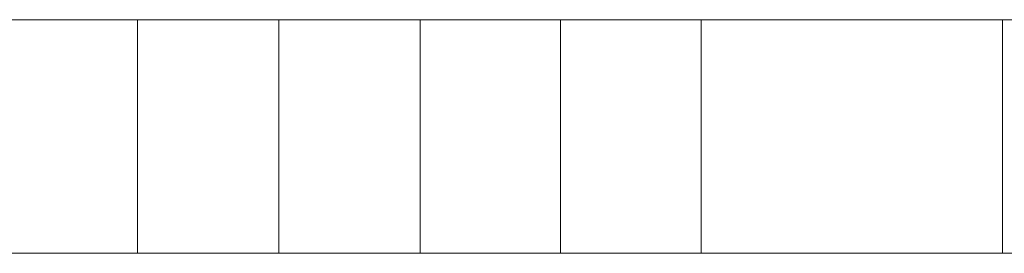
# Model space of a CAD drawing. Header units: millimetres. Extents: x -211 to 218, y -248 to 286.
# Tile 34 of 214: x -158 to -133, y -38 to -32. Entities that reach past the tile are written whole.
import ezdxf

# ---------------------------------------------------------------- set-up
doc = ezdxf.new("R2010")
doc.units = ezdxf.units.MM
doc.header["$LTSCALE"] = 25.4
doc.layers.add('None', color=7, linetype='Continuous', lineweight=9)

msp = doc.modelspace()

# ---------------------------------------------------------------- linework, layer by layer
at = {"layer": 'None', "color": 7, "linetype": 'Continuous', "lineweight": 9}
for points, invisible_edges in [([(-160.201, -32.01, 1.783), (-144.206, -32.01, -12.977), (-147.818, -32.01, -12.186), (-151.443, -32.01, -11.374)], 9), ([(-160.063, -32.01, 19.631), (-132.856, -32.01, 15.563), (-132.856, -32.01, 15.563), (-160.201, -32.01, 1.783)], 12), ([(-151.443, -32.01, -11.374), (-155.079, -32.01, -10.544), (-158.704, -32.01, -9.693), (-160.201, -32.01, 1.783)], 12), ([(-144.206, -32.01, -12.977), (-160.201, -32.01, 1.783), (-132.856, -32.01, 15.563), (-132.443, -32.01, 15.511)], 11), ([(-132.443, -32.01, 15.511), (-132.443, -32.01, -6.04), (-140.594, -32.01, -13.747), (-144.206, -32.01, -12.977)], 10), ([(-125.681, -32.01, -16.725), (-140.594, -32.01, -13.747), (-132.443, -32.01, -6.04), (-126.743, -32.01, -6.04)], 10), ([(-160.201, -38.01, 1.783), (-158.704, -38.01, -9.693), (-155.079, -38.01, -10.544), (-151.443, -38.01, -11.374)], 9), ([(-160.201, -38.01, 1.783), (-132.856, -38.01, 15.563), (-132.856, -38.01, 15.563), (-160.063, -38.01, 19.631)], 9), ([(-132.443, -38.01, 15.511), (-132.856, -38.01, 15.563), (-160.201, -38.01, 1.783), (-144.206, -38.01, -12.977)], 14), ([(-151.443, -38.01, -11.374), (-147.818, -38.01, -12.186), (-144.206, -38.01, -12.977), (-160.201, -38.01, 1.783)], 12), ([(-144.206, -38.01, -12.977), (-140.594, -38.01, -13.747), (-132.443, -38.01, -6.04), (-132.443, -38.01, 15.511)], 10), ([(-126.743, -38.01, -6.04), (-132.443, -38.01, -6.04), (-140.594, -38.01, -13.747), (-125.681, -38.01, -16.725)], 10)]:
    msp.add_3dface(points, dxfattribs=dict(at, invisible_edges=invisible_edges))
for points in [[(-160.063, -32.01, 19.631), (-160.063, -38.01, 19.631), (-132.856, -38.01, 15.563), (-132.856, -32.01, 15.563)], [(-155.079, -32.01, -10.544), (-155.079, -38.01, -10.544), (-158.704, -38.01, -9.693), (-158.704, -32.01, -9.693)], [(-151.443, -32.01, -11.374), (-151.443, -38.01, -11.374), (-155.079, -38.01, -10.544), (-155.079, -32.01, -10.544)], [(-147.818, -32.01, -12.186), (-147.818, -38.01, -12.186), (-151.443, -38.01, -11.374), (-151.443, -32.01, -11.374)], [(-144.206, -32.01, -12.977), (-144.206, -38.01, -12.977), (-147.818, -38.01, -12.186), (-147.818, -32.01, -12.186)], [(-140.594, -32.01, -13.747), (-140.594, -38.01, -13.747), (-144.206, -38.01, -12.977), (-144.206, -32.01, -12.977)], [(-125.681, -32.01, -16.725), (-125.681, -38.01, -16.725), (-140.594, -38.01, -13.747), (-140.594, -32.01, -13.747)], [(-132.856, -32.01, 15.563), (-132.856, -38.01, 15.563), (-132.856, -38.01, 15.563), (-132.856, -32.01, 15.563)], [(-132.856, -32.01, 15.563), (-132.856, -38.01, 15.563), (-132.443, -38.01, 15.511), (-132.443, -32.01, 15.511)]]:
    msp.add_3dface(points, dxfattribs=at)

doc.saveas('drawing.dxf')
